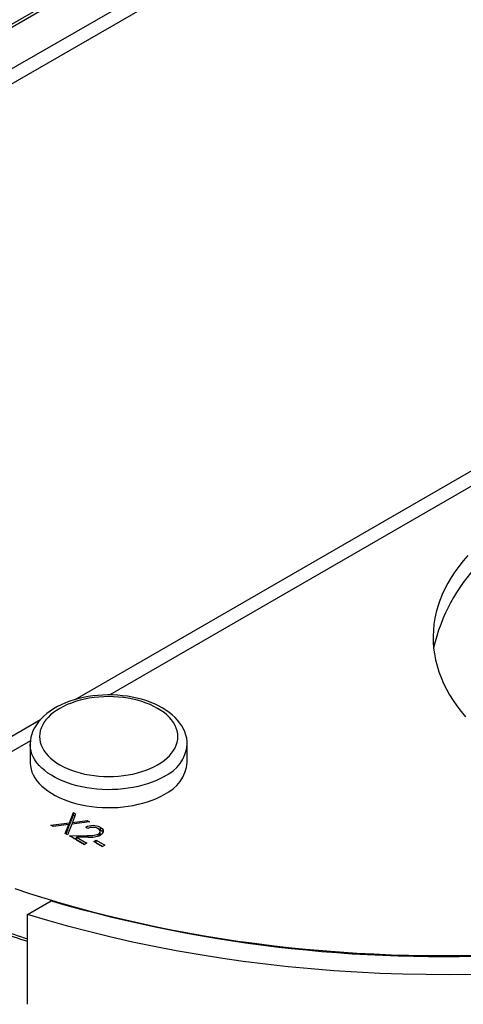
# Paper-space layout 'Sheet1' of a CAD drawing. Header units: millimetres. Extents: x 0 to 756, y -181 to 613.
# Tile 16 of 22: x 301 to 315, y 337 to 368. Entities that reach past the tile are written whole.
import ezdxf

# ---------------------------------------------------------------- set-up
doc = ezdxf.new("R2010")
doc.units = ezdxf.units.MM

psp = doc.layouts.new('Sheet1')

# ---------------------------------------------------------------- linework, layer by layer
at = {"color": 7, "linetype": 'Continuous', "lineweight": 25}
for p, q in [((324.941, 381.706), (296.409, 365.235)), ((325.091, 381.691), (296.559, 365.22)), ((297.69, 364.567), (326.222, 381.038)), ((326.434, 380.671), (297.902, 364.199)), ((302.947, 346.371), (320.232, 356.35)), ((320.163, 355.82), (304.05, 346.518)), ((297.902, 343.459), (301.844, 345.735)), ((301.525, 345.061), (298.114, 343.092)), ((301.518, 344.949), (301.518, 344.378)), ((306.518, 344.954), (306.518, 344.949)), ((306.518, 344.378), (306.518, 344.949)), ((302.768, 342.454), (302.893, 342.782)), ((302.768, 342.373), (302.893, 342.701)), ((302.966, 342.74), (302.862, 342.466)), ((302.893, 342.782), (302.966, 342.74)), ((302.893, 342.701), (302.893, 342.782)), ((302.893, 342.701), (302.94, 342.673)), ((302.176, 342.379), (302.768, 342.454)), ((302.25, 342.337), (302.176, 342.379)), ((302.747, 342.4), (302.25, 342.337)), ((302.638, 342.113), (302.747, 342.4)), ((302.663, 342.098), (302.747, 342.319)), ((302.841, 342.412), (302.711, 342.071)), ((302.747, 342.319), (302.747, 342.4)), ((302.747, 342.37), (302.768, 342.373)), ((302.768, 342.373), (302.768, 342.454)), ((303.409, 342.484), (302.841, 342.412)), ((302.862, 342.466), (303.336, 342.526)), ((302.862, 342.415), (302.862, 342.466)), ((303.35, 342.267), (303.287, 342.304)), ((303.336, 342.526), (303.409, 342.484)), ((303.336, 342.475), (303.336, 342.526)), ((303.753, 342.225), (303.753, 342.306)), ((302.711, 342.071), (302.638, 342.113)), ((302.77, 342.037), (303.337, 342.047)), ((303.251, 341.759), (302.77, 342.037)), ((302.907, 341.958), (302.994, 341.959)), ((303.36, 341.998), (302.994, 341.991)), ((302.994, 341.991), (303.323, 341.801)), ((302.994, 341.909), (302.994, 341.991)), ((303.337, 341.998), (303.337, 342.047)), ((303.687, 342.032), (303.687, 342.095)), ((303.697, 342.251), (303.753, 342.225)), ((303.744, 342.094), (303.744, 342.175)), ((302.994, 341.909), (303.252, 341.76)), ((303.323, 341.801), (303.251, 341.759)), ((303.55, 341.859), (303.622, 341.901)), ((303.822, 341.702), (303.55, 341.859)), ((303.621, 341.818), (303.622, 341.819)), ((303.622, 341.901), (303.894, 341.744)), ((303.622, 341.819), (303.622, 341.901)), ((303.622, 341.819), (303.824, 341.703)), ((303.894, 341.744), (303.822, 341.702)), ((301.433, 339.538), (302.185, 339.972)), ((301.433, 336.68), (301.433, 339.538))]:
    psp.add_line(p, q, dxfattribs=at)
at = {"color": 7, "linetype": 'Continuous', "lineweight": 25, "flags": 128}
for points in [[(315.448, 350.949), (315.3, 350.779), (315.163, 350.606), (315.035, 350.431), (314.918, 350.253), (314.812, 350.074), (314.716, 349.892), (314.631, 349.708), (314.556, 349.523), (314.493, 349.336), (314.44, 349.149), (314.398, 348.96), (314.368, 348.771), (314.348, 348.581), (314.34, 348.391), (314.343, 348.201), (314.357, 348.011), (314.382, 347.821), (314.418, 347.632), (314.465, 347.444), (314.523, 347.257), (314.592, 347.071), (314.672, 346.886), (314.763, 346.704), (314.864, 346.523), (314.976, 346.344), (315.098, 346.167), (315.23, 345.993), (315.373, 345.822)], [(306.518, 344.955), (306.514, 345.043), (306.5, 345.144), (306.476, 345.244), (306.442, 345.342), (306.399, 345.438), (306.346, 345.532), (306.284, 345.625), (306.212, 345.714), (306.131, 345.801), (306.041, 345.884), (305.943, 345.963), (305.836, 346.038), (305.722, 346.108), (305.601, 346.173), (305.474, 346.233), (305.341, 346.288), (305.203, 346.337), (305.061, 346.38), (304.914, 346.418), (304.765, 346.45), (304.612, 346.476), (304.458, 346.495), (304.301, 346.509), (304.144, 346.517), (303.986, 346.519), (303.829, 346.515), (303.672, 346.504), (303.516, 346.488), (303.362, 346.466), (303.211, 346.438), (303.063, 346.403), (302.918, 346.363), (302.777, 346.318), (302.641, 346.266), (302.51, 346.209), (302.385, 346.147), (302.266, 346.079), (302.154, 346.006), (302.049, 345.928), (301.953, 345.846), (301.865, 345.759), (301.786, 345.668), (301.717, 345.573), (301.658, 345.476), (301.609, 345.377), (301.571, 345.276), (301.543, 345.174), (301.526, 345.072), (301.519, 344.97), (301.519, 344.95)], [(305.574, 344.296), (305.681, 344.362), (305.78, 344.433), (305.869, 344.507), (305.949, 344.585), (306.02, 344.666), (306.08, 344.75), (306.129, 344.836), (306.168, 344.924), (306.196, 345.013), (306.213, 345.103), (306.218, 345.194), (306.213, 345.285), (306.196, 345.375), (306.168, 345.464), (306.129, 345.552), (306.08, 345.638), (306.02, 345.722), (305.949, 345.803), (305.869, 345.881), (305.78, 345.955), (305.681, 346.026), (305.574, 346.092), (305.459, 346.154), (305.337, 346.211), (305.208, 346.262), (305.073, 346.309), (304.932, 346.349), (304.787, 346.384), (304.638, 346.413), (304.486, 346.435), (304.332, 346.451), (304.175, 346.461), (304.018, 346.464), (303.862, 346.461), (303.705, 346.451), (303.551, 346.435), (303.399, 346.413), (303.25, 346.384), (303.105, 346.349), (302.964, 346.309), (302.829, 346.262), (302.7, 346.211), (302.578, 346.154), (302.463, 346.092), (302.356, 346.026), (302.257, 345.955), (302.168, 345.881), (302.088, 345.803), (302.017, 345.722), (301.957, 345.638), (301.908, 345.552), (301.869, 345.464), (301.841, 345.375), (301.824, 345.285), (301.818, 345.194), (301.824, 345.103), (301.841, 345.013), (301.869, 344.924), (301.908, 344.836), (301.957, 344.75), (302.017, 344.666), (302.088, 344.585), (302.168, 344.507), (302.257, 344.433), (302.356, 344.362), (302.463, 344.296), (302.578, 344.234), (302.7, 344.177), (302.829, 344.126), (302.964, 344.079), (303.105, 344.039), (303.25, 344.004), (303.399, 343.975), (303.551, 343.953), (303.705, 343.937), (303.862, 343.927), (304.018, 343.924), (304.175, 343.927), (304.332, 343.937), (304.486, 343.953), (304.638, 343.975), (304.787, 344.004), (304.932, 344.039), (305.073, 344.079), (305.208, 344.126), (305.337, 344.177), (305.459, 344.234), (305.574, 344.296)], [(305.786, 343.929), (305.664, 343.863), (305.535, 343.802), (305.399, 343.746), (305.256, 343.695), (305.109, 343.65), (304.956, 343.611), (304.799, 343.578), (304.639, 343.551), (304.475, 343.53), (304.31, 343.516), (304.144, 343.508), (303.977, 343.506), (303.81, 343.511), (303.644, 343.522), (303.48, 343.54), (303.318, 343.564), (303.159, 343.594), (303.004, 343.63), (302.854, 343.672), (302.709, 343.72), (302.569, 343.773), (302.437, 343.832), (302.311, 343.895), (302.193, 343.963), (302.083, 344.036), (301.981, 344.113), (301.889, 344.193), (301.806, 344.277), (301.733, 344.364), (301.671, 344.453), (301.619, 344.545), (301.577, 344.638), (301.547, 344.733), (301.527, 344.829), (301.519, 344.925), (301.518, 344.95)], [(301.518, 344.378), (301.519, 344.353), (301.527, 344.257), (301.547, 344.161), (301.577, 344.066), (301.619, 343.973), (301.671, 343.881), (301.733, 343.792), (301.806, 343.705), (301.889, 343.621), (301.981, 343.541), (302.083, 343.464), (302.193, 343.392), (302.311, 343.323), (302.437, 343.26), (302.569, 343.201), (302.709, 343.148), (302.854, 343.1), (303.004, 343.058), (303.159, 343.022), (303.318, 342.992), (303.48, 342.968), (303.644, 342.951), (303.81, 342.939), (303.977, 342.935), (304.144, 342.936), (304.31, 342.944), (304.475, 342.959), (304.639, 342.979), (304.799, 343.006), (304.956, 343.04), (305.109, 343.079), (305.256, 343.124), (305.399, 343.174), (305.535, 343.23), (305.664, 343.291), (305.786, 343.357)], [(303.687, 342.095), (303.724, 342.124), (303.742, 342.158), (303.742, 342.193), (303.721, 342.233), (303.677, 342.266)], [(303.753, 342.306), (303.808, 342.266), (303.839, 342.219), (303.844, 342.168), (303.817, 342.111), (303.757, 342.062)], [(303.727, 342.048), (303.742, 342.076), (303.742, 342.094)], [(303.753, 342.225), (303.808, 342.185), (303.833, 342.146)], [(301.026, 340.367), (301.502, 340.209), (301.985, 340.057), (302.473, 339.911), (302.965, 339.77), (303.463, 339.635), (303.965, 339.506), (304.472, 339.383), (304.983, 339.266), (305.498, 339.156), (306.016, 339.051), (306.539, 338.952), (307.065, 338.859), (307.593, 338.773), (308.125, 338.693), (308.66, 338.619), (309.197, 338.552), (309.736, 338.491), (310.278, 338.436), (310.821, 338.387), (311.366, 338.345), (311.912, 338.31), (312.459, 338.281), (313.007, 338.258), (313.556, 338.242), (314.106, 338.232), (314.655, 338.229), (315.205, 338.232), (315.754, 338.242)], [(315.586, 337.629), (314.851, 337.621), (314.116, 337.624), (313.381, 337.637), (312.647, 337.662), (311.915, 337.698), (311.184, 337.746), (310.456, 337.804), (309.731, 337.873), (309.009, 337.953), (308.291, 338.044), (307.578, 338.146), (306.869, 338.259), (306.166, 338.382), (305.468, 338.516), (304.777, 338.661), (304.093, 338.816), (303.416, 338.981), (302.746, 339.157), (302.085, 339.342), (301.433, 339.538)]]:
    psp.add_lwpolyline(points, dxfattribs=at)
at = {"color": 7, "linetype": 'Continuous', "lineweight": 25}
for centre, radius, start, end in [((319.955, 346.723), 5.746, 106.1822, 166.9884), ((305.272, 345.071), 1.253, 294.2574, 354.4224), ((305.272, 344.499), 1.253, 294.2574, 354.4224), ((303.523, 341.871), 0.493, 62.1068, 118.6166), ((303.514, 341.957), 0.351, 62.1289, 117.7279), ((303.405, 342.856), 0.812, 265.2008, 290.3716), ((303.439, 342.773), 0.779, 264.1896, 294.0987), ((314.605, 382.588), 44.389, 253.7512, 273.8838), ((312.076, 371.533), 34.456, 248.9434, 252.0071), ((310.823, 367.813), 30.604, 248.6811, 252.132)]:
    psp.add_arc(centre, radius, start, end, dxfattribs=at)

doc.saveas('drawing.dxf')
